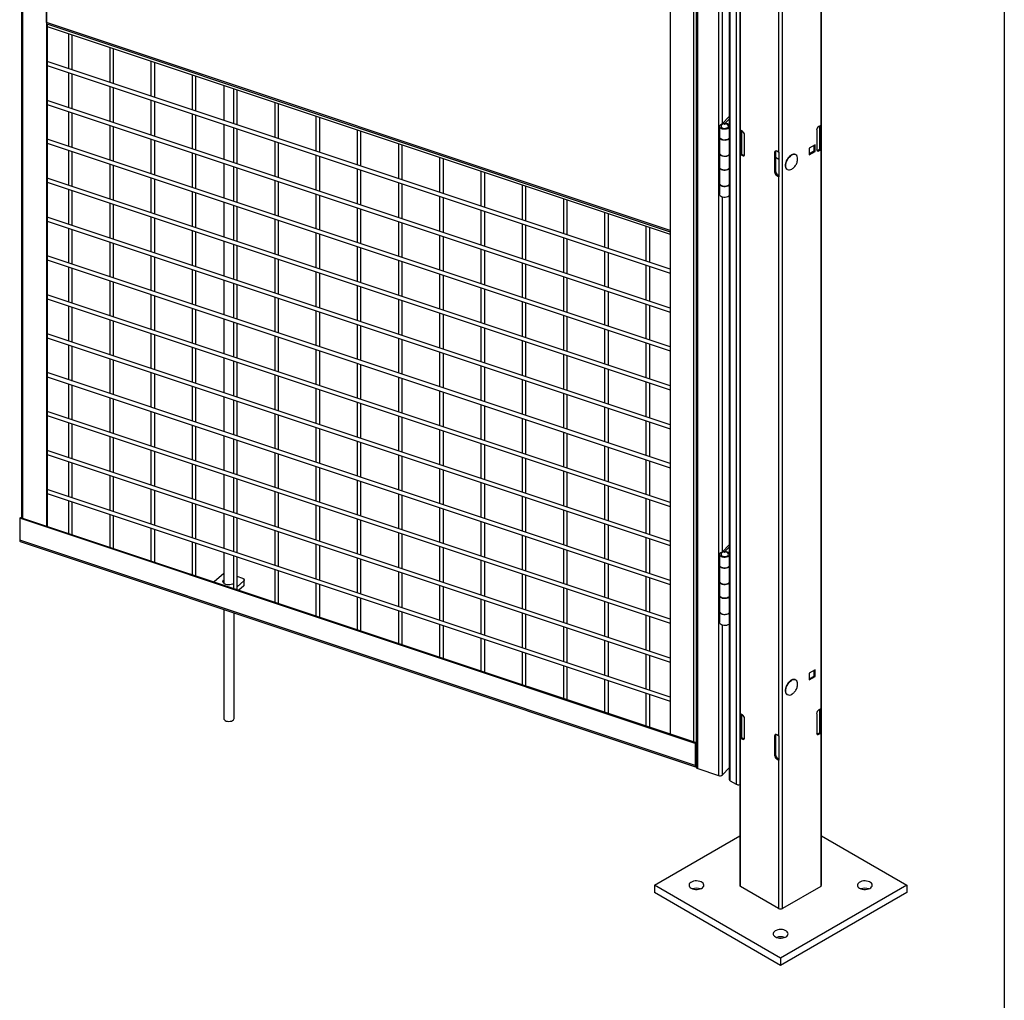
# Model space of a CAD drawing. Header units: inches. Extents: x 0.2 to 10.8, y 0.2 to 8.2.
# Tile 23 of 27: x 9 to 10.8, y 4.1 to 5.8. Entities that reach past the tile are written whole.
import ezdxf

# ---------------------------------------------------------------- set-up
doc = ezdxf.new("R2010")
doc.units = ezdxf.units.IN
doc.header["$MEASUREMENT"] = 0
doc.layers.add('TEXT', color=140, linetype='Continuous', lineweight=25)

msp = doc.modelspace()

# ---------------------------------------------------------------- linework, layer by layer
for p, q in [((10.21098, 6.73775), (10.21098, 4.49227)), ((10.21353, 4.48971), (10.21353, 6.7352)), ((10.2498, 6.72312), (10.2498, 4.47763)), ((10.16551, 6.70933), (10.16551, 4.55025)), ((10.26886, 6.71617), (10.26886, 4.47068)), ((10.27048, 4.46843), (10.27048, 6.71391)), ((10.28109, 6.70779), (10.28109, 4.4623)), ((10.28706, 6.70554), (10.28706, 4.28568)), ((10.43023, 4.28568), (10.43023, 6.70554)), ((10.20645, 6.69568), (10.20645, 4.5366)), ((10.36218, 4.2452), (10.36218, 6.66506)), ((10.28853, 5.60627), (10.28853, 6.58442)), ((10.42877, 6.59292), (10.42877, 5.61477)), ((10.35511, 6.54598), (10.35511, 5.56783)), ((10.25677, 5.61804), (10.25677, 6.37396)), ((9.0306, 5.94748), (9.0306, 4.92851)), ((9.033, 4.92771), (9.033, 5.94677)), ((9.07395, 5.94828), (9.07395, 4.91406)), ((9.07395, 5.79465), (9.07395, 5.94828)), ((10.16551, 5.83009), (10.16551, 5.43084)), ((10.16551, 5.43084), (9.07395, 5.79465)), ((9.07497, 5.79217), (10.16551, 5.4287)), ((9.07545, 5.79201), (9.07545, 4.91356)), ((9.07545, 5.78763), (10.16551, 5.42432)), ((9.11257, 5.77526), (9.11257, 5.71424)), ((9.11924, 5.71202), (9.11924, 5.77303)), ((9.18474, 5.7512), (9.18474, 5.69018)), ((9.19141, 5.68796), (9.19141, 5.74898)), ((10.16551, 5.3633), (9.07545, 5.72661)), ((9.07545, 5.71958), (10.16551, 5.35627)), ((9.25691, 5.72715), (9.25691, 5.66613)), ((9.26358, 5.66391), (9.26358, 5.72493)), ((9.11257, 5.70721), (9.11257, 5.64619)), ((9.11924, 5.64397), (9.11924, 5.70499)), ((9.32908, 5.7031), (9.32908, 5.64208)), ((9.33575, 5.63986), (9.33575, 5.70087)), ((9.18474, 5.68316), (9.18474, 5.62214)), ((9.19141, 5.61992), (9.19141, 5.68094)), ((9.38427, 5.6847), (9.38427, 5.62368)), ((9.40125, 5.67904), (9.40125, 5.61802)), ((9.40791, 5.6158), (9.40791, 5.67682)), ((10.16551, 5.29525), (9.07545, 5.65856)), ((9.07545, 5.65154), (10.16551, 5.28823)), ((9.25691, 5.6591), (9.25691, 5.59809)), ((9.26358, 5.59586), (9.26358, 5.65688)), ((9.47342, 5.65499), (9.47342, 5.59397)), ((9.48008, 5.59175), (9.48008, 5.65277)), ((9.11257, 5.63917), (9.11257, 5.57815)), ((9.11924, 5.57593), (9.11924, 5.63694)), ((9.32908, 5.63505), (9.32908, 5.57403)), ((9.33575, 5.57181), (9.33575, 5.63283)), ((9.38427, 5.61666), (9.38427, 5.55564)), ((9.54559, 5.63093), (9.54559, 5.56992)), ((9.55225, 5.56769), (9.55225, 5.62871)), ((10.26886, 5.63013), (10.25669, 5.61795)), ((10.26886, 5.62573), (10.26125, 5.61812)), ((9.18474, 5.61511), (9.18474, 5.55409)), ((9.19141, 5.55187), (9.19141, 5.61289)), ((9.40125, 5.611), (9.40125, 5.54998)), ((9.40791, 5.54776), (9.40791, 5.60877)), ((9.61775, 5.60688), (9.61775, 5.54586)), ((9.62442, 5.54364), (9.62442, 5.60466)), ((10.25186, 5.61306), (10.25186, 5.59435)), ((10.28799, 5.56411), (10.28799, 5.60664)), ((10.29177, 5.6044), (10.28853, 5.60627)), ((10.28974, 5.56512), (10.28974, 5.60557)), ((10.29024, 5.60528), (10.29024, 5.56473)), ((10.4217, 5.60627), (10.4217, 5.57259)), ((10.42877, 5.61477), (10.42553, 5.6129)), ((10.42706, 5.57323), (10.42706, 5.61379)), ((10.42755, 5.61407), (10.42755, 5.57363)), ((10.42931, 5.61514), (10.42931, 5.57262)), ((10.16551, 5.22721), (9.07545, 5.59052)), ((9.07545, 5.58349), (10.16551, 5.22018)), ((9.25691, 5.59106), (9.25691, 5.53004)), ((9.26358, 5.52782), (9.26358, 5.58884)), ((9.47342, 5.58694), (9.47342, 5.52592)), ((9.48008, 5.5237), (9.48008, 5.58472)), ((9.68992, 5.58283), (9.68992, 5.52181)), ((10.25186, 5.59435), (10.25186, 5.56628)), ((10.2956, 5.56408), (10.2956, 5.59776)), ((9.11257, 5.57112), (9.11257, 5.5101)), ((9.11924, 5.50788), (9.11924, 5.5689)), ((9.32908, 5.567), (9.32908, 5.50599)), ((9.33575, 5.50377), (9.33575, 5.56478)), ((9.69659, 5.51959), (9.69659, 5.5806)), ((10.25186, 5.56543), (10.25186, 5.54162)), ((10.28799, 5.56411), (10.28974, 5.56512)), ((10.29024, 5.56473), (10.29348, 5.56286)), ((10.34975, 5.56848), (10.34804, 5.56749)), ((10.34804, 5.56749), (10.34804, 5.53381)), ((10.34975, 5.56848), (10.34975, 5.53479)), ((10.35511, 5.56783), (10.35187, 5.5697)), ((10.35575, 5.56752), (10.35575, 5.52499)), ((10.41895, 5.58093), (10.40883, 5.57509)), ((10.40883, 5.57509), (10.40883, 5.56339)), ((10.40883, 5.56536), (10.41725, 5.57023)), ((10.40883, 5.56339), (10.41895, 5.56924)), ((10.41725, 5.57023), (10.41725, 5.57995)), ((10.41895, 5.56924), (10.41725, 5.57023)), ((10.41895, 5.56924), (10.41895, 5.58093)), ((10.42382, 5.57136), (10.42706, 5.57323)), ((10.42382, 5.57136), (10.42553, 5.57038)), ((10.42553, 5.57038), (10.42877, 5.57225)), ((10.42931, 5.57262), (10.42755, 5.57363)), ((10.42877, 5.57225), (10.42877, 4.5941)), ((9.38427, 5.54861), (9.38427, 5.48759)), ((9.54559, 5.56289), (9.54559, 5.50187)), ((9.55225, 5.49965), (9.55225, 5.56067)), ((9.76209, 5.55877), (9.76209, 5.49776)), ((9.76876, 5.49553), (9.76876, 5.55655)), ((10.28853, 4.58559), (10.28853, 5.56374)), ((10.28853, 5.56374), (10.29177, 5.56187)), ((10.29177, 5.56187), (10.29348, 5.56286)), ((10.34975, 5.55903), (10.35575, 5.55556)), ((9.18474, 5.54707), (9.18474, 5.48605)), ((9.19141, 5.48383), (9.19141, 5.54485)), ((9.40125, 5.54295), (9.40125, 5.48193)), ((9.40791, 5.47971), (9.40791, 5.54073)), ((9.61775, 5.53884), (9.61775, 5.47782)), ((9.62442, 5.4756), (9.62442, 5.53661)), ((9.83426, 5.53472), (9.83426, 5.4737)), ((9.84093, 5.47148), (9.84093, 5.5325)), ((10.25186, 5.54162), (10.25186, 5.51355)), ((10.34804, 5.53381), (10.34975, 5.53479)), ((10.16551, 5.15916), (9.07545, 5.52247)), ((9.07545, 5.51545), (10.16551, 5.15214)), ((9.25691, 5.52301), (9.25691, 5.462)), ((9.26358, 5.45977), (9.26358, 5.52079)), ((9.47342, 5.5189), (9.47342, 5.45788)), ((9.48008, 5.45566), (9.48008, 5.51668)), ((9.68992, 5.51478), (9.68992, 5.45376)), ((10.25186, 5.5127), (10.25186, 5.49398)), ((10.35358, 5.52816), (10.35187, 5.52717)), ((10.35187, 5.52717), (10.35511, 5.5253)), ((10.35358, 5.52816), (10.35575, 5.52691)), ((10.35511, 5.5253), (10.35511, 4.54715)), ((9.11257, 5.50308), (9.11257, 5.44206)), ((9.11924, 5.43984), (9.11924, 5.50085)), ((9.32908, 5.49896), (9.32908, 5.43794)), ((9.33575, 5.43572), (9.33575, 5.49674)), ((9.69659, 5.45154), (9.69659, 5.51256)), ((9.90643, 5.51067), (9.90643, 5.44965)), ((9.9131, 5.44743), (9.9131, 5.50844)), ((9.18474, 5.47902), (9.18474, 5.418)), ((9.38427, 5.48057), (9.38427, 5.41955)), ((9.54559, 5.49484), (9.54559, 5.43383)), ((9.55225, 5.4316), (9.55225, 5.49262)), ((9.76209, 5.49073), (9.76209, 5.42971)), ((9.76876, 5.42749), (9.76876, 5.48851)), ((9.9786, 5.48661), (9.9786, 5.42559)), ((9.98527, 5.42337), (9.98527, 5.48439)), ((10.25677, 4.86911), (10.25677, 5.48937)), ((9.19141, 5.41578), (9.19141, 5.4768)), ((9.40125, 5.47491), (9.40125, 5.41389)), ((9.40791, 5.41167), (9.40791, 5.47268)), ((9.61775, 5.47079), (9.61775, 5.40977)), ((9.62442, 5.40755), (9.62442, 5.46857)), ((9.83426, 5.46667), (9.83426, 5.40566)), ((9.84093, 5.40343), (9.84093, 5.46445)), ((10.05077, 5.46256), (10.05077, 5.40154)), ((10.16551, 5.09112), (9.07545, 5.45443)), ((9.07545, 5.4474), (10.16551, 5.08409)), ((9.25691, 5.45497), (9.25691, 5.39395)), ((9.26358, 5.39173), (9.26358, 5.45275)), ((9.47342, 5.45085), (9.47342, 5.38983)), ((9.48008, 5.38761), (9.48008, 5.44863)), ((9.68992, 5.44674), (9.68992, 5.38572)), ((9.69659, 5.3835), (9.69659, 5.44451)), ((10.05743, 5.39932), (10.05743, 5.46034)), ((9.11257, 5.43503), (9.11257, 5.37401)), ((9.11924, 5.37179), (9.11924, 5.43281)), ((9.32908, 5.43091), (9.32908, 5.3699)), ((9.33575, 5.36767), (9.33575, 5.42869)), ((9.54559, 5.4268), (9.54559, 5.36578)), ((9.90643, 5.44262), (9.90643, 5.3816)), ((9.9131, 5.37938), (9.9131, 5.4404)), ((10.12294, 5.4385), (10.12294, 5.37749)), ((10.1296, 5.37526), (10.1296, 5.43628)), ((9.18474, 5.41098), (9.18474, 5.34996)), ((9.38427, 5.41252), (9.38427, 5.3515)), ((9.55225, 5.36356), (9.55225, 5.42458)), ((9.76209, 5.42268), (9.76209, 5.36167)), ((9.76876, 5.35944), (9.76876, 5.42046)), ((9.9786, 5.41857), (9.9786, 5.35755)), ((9.98527, 5.35533), (9.98527, 5.41635)), ((9.19141, 5.34774), (9.19141, 5.40876)), ((9.40125, 5.40686), (9.40125, 5.34584)), ((9.40791, 5.34362), (9.40791, 5.40464)), ((9.61775, 5.40275), (9.61775, 5.34173)), ((9.62442, 5.33951), (9.62442, 5.40052)), ((9.83426, 5.39863), (9.83426, 5.33761)), ((9.84093, 5.33539), (9.84093, 5.39641)), ((10.05077, 5.39451), (10.05077, 5.3335)), ((10.05743, 5.33127), (10.05743, 5.39229)), ((10.16551, 5.02307), (9.07545, 5.38638)), ((9.07545, 5.37936), (10.16551, 5.01605)), ((9.25691, 5.38692), (9.25691, 5.32591)), ((9.26358, 5.32368), (9.26358, 5.3847)), ((9.47342, 5.38281), (9.47342, 5.32179)), ((9.48008, 5.31957), (9.48008, 5.38059)), ((9.68992, 5.37869), (9.68992, 5.31767)), ((9.69659, 5.31545), (9.69659, 5.37647)), ((9.11257, 5.36699), (9.11257, 5.30597)), ((9.11924, 5.30375), (9.11924, 5.36476)), ((9.32908, 5.36287), (9.32908, 5.30185)), ((9.33575, 5.29963), (9.33575, 5.36065)), ((9.54559, 5.35875), (9.54559, 5.29774)), ((9.90643, 5.37458), (9.90643, 5.31356)), ((9.9131, 5.31134), (9.9131, 5.37235)), ((10.12294, 5.37046), (10.12294, 5.30944)), ((10.1296, 5.30722), (10.1296, 5.36824)), ((9.18474, 5.34293), (9.18474, 5.28191)), ((9.19141, 5.27969), (9.19141, 5.34071)), ((9.38427, 5.34448), (9.38427, 5.28346)), ((9.55225, 5.29551), (9.55225, 5.35653)), ((9.76209, 5.35464), (9.76209, 5.29362)), ((9.76876, 5.2914), (9.76876, 5.35242)), ((9.9786, 5.35052), (9.9786, 5.2895)), ((9.98527, 5.28728), (9.98527, 5.3483)), ((9.40125, 5.33882), (9.40125, 5.2778)), ((9.40791, 5.27558), (9.40791, 5.33659)), ((9.61775, 5.3347), (9.61775, 5.27368)), ((9.62442, 5.27146), (9.62442, 5.33248)), ((9.83426, 5.33058), (9.83426, 5.26957)), ((9.84093, 5.26734), (9.84093, 5.32836)), ((10.05077, 5.32647), (10.05077, 5.26545)), ((10.05743, 5.26323), (10.05743, 5.32425)), ((10.16551, 4.95503), (9.07545, 5.31834)), ((9.07545, 5.31131), (10.16551, 4.948)), ((9.25691, 5.31888), (9.25691, 5.25786)), ((9.26358, 5.25564), (9.26358, 5.31666)), ((9.47342, 5.31476), (9.47342, 5.25374)), ((9.48008, 5.25152), (9.48008, 5.31254)), ((9.68992, 5.31065), (9.68992, 5.24963)), ((9.69659, 5.24741), (9.69659, 5.30842)), ((9.90643, 5.30653), (9.90643, 5.24551)), ((9.11257, 5.29894), (9.11257, 5.23792)), ((9.11924, 5.2357), (9.11924, 5.29672)), ((9.32908, 5.29482), (9.32908, 5.23381)), ((9.33575, 5.23158), (9.33575, 5.2926)), ((9.54559, 5.29071), (9.54559, 5.22969)), ((9.9131, 5.24329), (9.9131, 5.30431)), ((10.12294, 5.30241), (10.12294, 5.2414)), ((10.1296, 5.23917), (10.1296, 5.30019)), ((9.18474, 5.27489), (9.18474, 5.21387)), ((9.19141, 5.21165), (9.19141, 5.27266)), ((9.38427, 5.27643), (9.38427, 5.21541)), ((9.55225, 5.22747), (9.55225, 5.28849)), ((9.76209, 5.28659), (9.76209, 5.22557)), ((9.76876, 5.22335), (9.76876, 5.28437)), ((9.9786, 5.28248), (9.9786, 5.22146)), ((9.98527, 5.21924), (9.98527, 5.28025)), ((9.40125, 5.27077), (9.40125, 5.20975)), ((9.40791, 5.20753), (9.40791, 5.26855)), ((9.61775, 5.26666), (9.61775, 5.20564)), ((9.62442, 5.20342), (9.62442, 5.26443)), ((9.83426, 5.26254), (9.83426, 5.20152)), ((9.84093, 5.1993), (9.84093, 5.26032)), ((10.05077, 5.25842), (10.05077, 5.19741)), ((10.05743, 5.19518), (10.05743, 5.2562)), ((10.16551, 4.88698), (9.07545, 5.25029)), ((9.07545, 5.24327), (10.16551, 4.87996)), ((9.25691, 5.25083), (9.25691, 5.18982)), ((9.26358, 5.18759), (9.26358, 5.24861)), ((9.47342, 5.24672), (9.47342, 5.1857)), ((9.48008, 5.18348), (9.48008, 5.2445)), ((9.68992, 5.2426), (9.68992, 5.18158)), ((9.69659, 5.17936), (9.69659, 5.24038)), ((9.90643, 5.23849), (9.90643, 5.17747)), ((9.11257, 5.2309), (9.11257, 5.16988)), ((9.11924, 5.16766), (9.11924, 5.22867)), ((9.32908, 5.22678), (9.32908, 5.16576)), ((9.33575, 5.16354), (9.33575, 5.22456)), ((9.54559, 5.22266), (9.54559, 5.16165)), ((9.55225, 5.15942), (9.55225, 5.22044)), ((9.9131, 5.17525), (9.9131, 5.23626)), ((10.12294, 5.23437), (10.12294, 5.17335)), ((10.1296, 5.17113), (10.1296, 5.23215)), ((9.18474, 5.20684), (9.18474, 5.14582)), ((9.19141, 5.1436), (9.19141, 5.20462)), ((9.38427, 5.20838), (9.38427, 5.14737)), ((9.40125, 5.20273), (9.40125, 5.14171)), ((9.76209, 5.21855), (9.76209, 5.15753)), ((9.76876, 5.15531), (9.76876, 5.21633)), ((9.9786, 5.21443), (9.9786, 5.15341)), ((9.98527, 5.15119), (9.98527, 5.21221)), ((9.40791, 5.13949), (9.40791, 5.2005)), ((9.61775, 5.19861), (9.61775, 5.13759)), ((9.62442, 5.13537), (9.62442, 5.19639)), ((9.83426, 5.19449), (9.83426, 5.13348)), ((9.84093, 5.13125), (9.84093, 5.19227)), ((10.05077, 5.19038), (10.05077, 5.12936)), ((10.05743, 5.12714), (10.05743, 5.18816)), ((10.16551, 4.81894), (9.07545, 5.18225)), ((9.07545, 5.17522), (10.16551, 4.81191)), ((9.25691, 5.18279), (9.25691, 5.12177)), ((9.26358, 5.11955), (9.26358, 5.18057)), ((9.47342, 5.17867), (9.47342, 5.11765)), ((9.48008, 5.11543), (9.48008, 5.17645)), ((9.68992, 5.17456), (9.68992, 5.11354)), ((9.69659, 5.11132), (9.69659, 5.17233)), ((9.90643, 5.17044), (9.90643, 5.10942)), ((9.9131, 5.1072), (9.9131, 5.16822)), ((9.11257, 5.16285), (9.11257, 5.10183)), ((9.11924, 5.09961), (9.11924, 5.16063)), ((9.32908, 5.15873), (9.32908, 5.09772)), ((9.33575, 5.09549), (9.33575, 5.15651)), ((9.54559, 5.15462), (9.54559, 5.0936)), ((9.55225, 5.09138), (9.55225, 5.1524)), ((10.12294, 5.16632), (10.12294, 5.10531)), ((10.1296, 5.10308), (10.1296, 5.1641)), ((9.18474, 5.1388), (9.18474, 5.07778)), ((9.19141, 5.07556), (9.19141, 5.13657)), ((9.38427, 5.14034), (9.38427, 5.07932)), ((9.40125, 5.13468), (9.40125, 5.07366)), ((9.76209, 5.1505), (9.76209, 5.08948)), ((9.76876, 5.08726), (9.76876, 5.14828)), ((9.9786, 5.14639), (9.9786, 5.08537)), ((9.98527, 5.08315), (9.98527, 5.14416)), ((9.40791, 5.07144), (9.40791, 5.13246)), ((9.61775, 5.13056), (9.61775, 5.06955)), ((9.62442, 5.06733), (9.62442, 5.12834)), ((9.83426, 5.12645), (9.83426, 5.06543)), ((9.84093, 5.06321), (9.84093, 5.12423)), ((10.05077, 5.12233), (10.05077, 5.06132)), ((10.05743, 5.05909), (10.05743, 5.12011)), ((10.16551, 4.75089), (9.07545, 5.1142)), ((9.07545, 5.10718), (10.16551, 4.74387)), ((9.25691, 5.11474), (9.25691, 5.05373)), ((9.26358, 5.0515), (9.26358, 5.11252)), ((9.47342, 5.11063), (9.47342, 5.04961)), ((9.48008, 5.04739), (9.48008, 5.10841)), ((9.68992, 5.10651), (9.68992, 5.04549)), ((9.69659, 5.04327), (9.69659, 5.10429)), ((9.90643, 5.1024), (9.90643, 5.04138)), ((9.9131, 5.03916), (9.9131, 5.10017)), ((9.11257, 5.09481), (9.11257, 5.03379)), ((9.11924, 5.03157), (9.11924, 5.09258)), ((9.32908, 5.09069), (9.32908, 5.02967)), ((9.33575, 5.02745), (9.33575, 5.08847)), ((9.54559, 5.08657), (9.54559, 5.02556)), ((9.55225, 5.02333), (9.55225, 5.08435)), ((9.76209, 5.08246), (9.76209, 5.02144)), ((10.12294, 5.09828), (10.12294, 5.03726)), ((10.1296, 5.03504), (10.1296, 5.09606)), ((9.18474, 5.07075), (9.18474, 5.00973)), ((9.19141, 5.00751), (9.19141, 5.06853)), ((9.38427, 5.07229), (9.38427, 5.01128)), ((9.40125, 5.06664), (9.40125, 5.00562)), ((9.76876, 5.01922), (9.76876, 5.08024)), ((9.9786, 5.07834), (9.9786, 5.01732)), ((9.98527, 5.0151), (9.98527, 5.07612)), ((9.40791, 5.0034), (9.40791, 5.06441)), ((9.61775, 5.06252), (9.61775, 5.0015)), ((9.62442, 4.99928), (9.62442, 5.0603)), ((9.83426, 5.0584), (9.83426, 4.99739)), ((9.84093, 4.99516), (9.84093, 5.05618)), ((10.05077, 5.05429), (10.05077, 4.99327)), ((10.05743, 4.99105), (10.05743, 5.05207)), ((10.16551, 4.68285), (9.07545, 5.04616)), ((9.07545, 5.03913), (10.16551, 4.67582)), ((9.25691, 5.0467), (9.25691, 4.98568)), ((9.26358, 4.98346), (9.26358, 5.04448)), ((9.47342, 5.04258), (9.47342, 4.98156)), ((9.48008, 4.97934), (9.48008, 5.04036)), ((9.68992, 5.03847), (9.68992, 4.97745)), ((9.69659, 4.97523), (9.69659, 5.03624)), ((9.90643, 5.03435), (9.90643, 4.97333)), ((9.9131, 4.97111), (9.9131, 5.03213)), ((9.11257, 5.02676), (9.11257, 4.96574)), ((9.11924, 4.96352), (9.11924, 5.02454)), ((9.32908, 5.02264), (9.32908, 4.96163)), ((9.33575, 4.9594), (9.33575, 5.02042)), ((9.54559, 5.01853), (9.54559, 4.95751)), ((9.55225, 4.95529), (9.55225, 5.01631)), ((9.76209, 5.01441), (9.76209, 4.95339)), ((10.12294, 5.03023), (10.12294, 4.96922)), ((10.1296, 4.96699), (10.1296, 5.02801)), ((9.18474, 5.00271), (9.18474, 4.94169)), ((9.19141, 4.93947), (9.19141, 5.00048)), ((9.38427, 5.00425), (9.38427, 4.94323)), ((9.40125, 4.99859), (9.40125, 4.93757)), ((9.40791, 4.93535), (9.40791, 4.99637)), ((9.76876, 4.95117), (9.76876, 5.01219)), ((9.9786, 5.0103), (9.9786, 4.94928)), ((9.98527, 4.94706), (9.98527, 5.00807)), ((9.25691, 4.97865), (9.25691, 4.91764)), ((9.61775, 4.99447), (9.61775, 4.93346)), ((9.62442, 4.93123), (9.62442, 4.99225)), ((9.83426, 4.99036), (9.83426, 4.92934)), ((9.84093, 4.92712), (9.84093, 4.98814)), ((10.05077, 4.98624), (10.05077, 4.92523)), ((10.05743, 4.923), (10.05743, 4.98402)), ((10.16551, 4.6148), (9.07545, 4.97811)), ((9.07545, 4.97109), (10.16551, 4.60778)), ((9.26358, 4.91541), (9.26358, 4.97643)), ((9.47342, 4.97454), (9.47342, 4.91352)), ((9.48008, 4.9113), (9.48008, 4.97232)), ((9.68992, 4.97042), (9.68992, 4.9094)), ((9.69659, 4.90718), (9.69659, 4.9682)), ((9.90643, 4.96631), (9.90643, 4.90529)), ((9.9131, 4.90307), (9.9131, 4.96408)), ((10.12294, 4.96219), (10.12294, 4.90117)), ((9.11257, 4.95872), (9.11257, 4.90119)), ((9.11924, 4.89897), (9.11924, 4.95649)), ((9.32908, 4.9546), (9.32908, 4.89358)), ((9.33575, 4.89136), (9.33575, 4.95238)), ((9.54559, 4.95048), (9.54559, 4.88947)), ((9.55225, 4.88724), (9.55225, 4.94826)), ((9.76209, 4.94637), (9.76209, 4.88535)), ((10.1296, 4.89895), (10.1296, 4.95997)), ((9.02885, 4.92909), (9.02735, 4.92759)), ((9.02735, 4.92759), (9.02735, 4.88899)), ((10.20911, 4.53372), (9.02735, 4.92759)), ((9.02885, 4.92909), (10.21061, 4.53522)), ((9.18474, 4.93466), (9.18474, 4.87714)), ((9.19141, 4.87491), (9.19141, 4.93244)), ((9.38427, 4.9362), (9.38427, 4.87519)), ((9.40125, 4.93055), (9.40125, 4.86953)), ((9.40791, 4.86731), (9.40791, 4.92832)), ((9.76876, 4.88313), (9.76876, 4.94415)), ((9.9786, 4.94225), (9.9786, 4.88123)), ((9.98527, 4.87901), (9.98527, 4.94003)), ((9.25691, 4.91061), (9.25691, 4.85308)), ((9.61775, 4.92643), (9.61775, 4.86541)), ((9.62442, 4.86319), (9.62442, 4.92421)), ((9.83426, 4.92231), (9.83426, 4.8613)), ((9.84093, 4.85907), (9.84093, 4.92009)), ((10.05077, 4.9182), (10.05077, 4.85718)), ((10.05743, 4.85496), (10.05743, 4.91598)), ((9.26358, 4.85086), (9.26358, 4.90839)), ((9.47342, 4.90649), (9.47342, 4.84547)), ((9.48008, 4.84325), (9.48008, 4.90427)), ((9.68992, 4.90238), (9.68992, 4.84136)), ((9.69659, 4.83914), (9.69659, 4.90015)), ((9.90643, 4.89826), (9.90643, 4.83724)), ((9.9131, 4.83502), (9.9131, 4.89604)), ((10.12294, 4.89414), (10.12294, 4.83313)), ((10.20911, 4.49511), (9.02735, 4.88899)), ((9.02823, 4.88683), (10.20999, 4.49295)), ((9.32908, 4.88655), (9.32908, 4.82903)), ((9.33575, 4.82681), (9.33575, 4.88433)), ((9.54559, 4.88244), (9.54559, 4.82142)), ((9.55225, 4.8192), (9.55225, 4.88022)), ((9.76209, 4.87832), (9.76209, 4.8173)), ((9.76876, 4.81508), (9.76876, 4.8761)), ((10.1296, 4.8309), (10.1296, 4.89192)), ((10.26886, 4.8812), (10.25669, 4.86903)), ((10.26886, 4.8768), (10.26125, 4.86919)), ((9.38427, 4.86816), (9.38427, 4.81411)), ((9.40125, 4.8625), (9.40125, 4.80497)), ((9.40791, 4.80275), (9.40791, 4.86028)), ((9.61775, 4.85838), (9.61775, 4.79737)), ((9.9786, 4.87421), (9.9786, 4.81319)), ((9.98527, 4.81097), (9.98527, 4.87198)), ((10.25186, 4.86414), (10.25186, 4.84543)), ((9.62442, 4.79514), (9.62442, 4.85616)), ((9.83426, 4.85427), (9.83426, 4.79325)), ((9.84093, 4.79103), (9.84093, 4.85205)), ((10.05077, 4.85015), (10.05077, 4.78914)), ((10.05743, 4.78691), (10.05743, 4.84793)), ((10.25186, 4.84543), (10.25186, 4.81736)), ((9.38425, 4.8311), (9.36769, 4.81616)), ((9.41777, 4.8223), (9.40791, 4.82594)), ((9.47342, 4.83845), (9.47342, 4.78092)), ((9.48008, 4.7787), (9.48008, 4.83622)), ((9.68992, 4.83433), (9.68992, 4.77331)), ((9.69659, 4.77109), (9.69659, 4.83211)), ((9.90643, 4.83022), (9.90643, 4.7692)), ((9.9131, 4.76698), (9.9131, 4.82799)), ((10.12294, 4.8261), (10.12294, 4.76508)), ((10.1296, 4.76286), (10.1296, 4.82388)), ((9.40791, 4.80782), (9.41935, 4.81814)), ((9.41935, 4.80964), (9.4107, 4.80183)), ((9.41935, 4.81814), (9.41935, 4.80964)), ((9.42017, 4.81126), (9.42017, 4.81976)), ((9.54559, 4.81439), (9.54559, 4.75687)), ((9.55225, 4.75465), (9.55225, 4.81217)), ((9.76209, 4.81028), (9.76209, 4.74926)), ((9.76876, 4.74704), (9.76876, 4.80806)), ((10.25186, 4.81651), (10.25186, 4.79269)), ((9.61775, 4.79034), (9.61775, 4.73281)), ((9.9786, 4.80616), (9.9786, 4.74514)), ((9.98527, 4.74292), (9.98527, 4.80394)), ((10.25186, 4.79269), (10.25186, 4.76462)), ((9.62442, 4.73059), (9.62442, 4.78812)), ((9.83426, 4.78622), (9.83426, 4.72521)), ((9.84093, 4.72298), (9.84093, 4.784)), ((10.05077, 4.78211), (10.05077, 4.72109)), ((10.05743, 4.71887), (10.05743, 4.77989)), ((9.38427, 4.76817), (9.38427, 4.57748)), ((9.4025, 4.57748), (9.4025, 4.76209)), ((9.68992, 4.76629), (9.68992, 4.70876)), ((9.69659, 4.70654), (9.69659, 4.76406)), ((9.90643, 4.76217), (9.90643, 4.70115)), ((9.9131, 4.69893), (9.9131, 4.75995)), ((10.12294, 4.75805), (10.12294, 4.69704)), ((10.1296, 4.69481), (10.1296, 4.75583)), ((10.25186, 4.76377), (10.25186, 4.74506)), ((9.76209, 4.74223), (9.76209, 4.68471)), ((9.76876, 4.68248), (9.76876, 4.74001)), ((9.9786, 4.73812), (9.9786, 4.6771)), ((10.25677, 4.47871), (10.25677, 4.74045)), ((9.98527, 4.67488), (9.98527, 4.73589)), ((9.83426, 4.71818), (9.83426, 4.66065)), ((9.84093, 4.65843), (9.84093, 4.71596)), ((10.05077, 4.71406), (10.05077, 4.65304)), ((10.05743, 4.65082), (10.05743, 4.71184)), ((9.90643, 4.69412), (9.90643, 4.6366)), ((9.9131, 4.63438), (9.9131, 4.6919)), ((10.12294, 4.69001), (10.12294, 4.62899)), ((10.1296, 4.62677), (10.1296, 4.68779)), ((9.9786, 4.67007), (9.9786, 4.61255)), ((9.98527, 4.61032), (9.98527, 4.66785)), ((10.41895, 4.66233), (10.40883, 4.65648)), ((10.40883, 4.65648), (10.40883, 4.64478)), ((10.40883, 4.64676), (10.41725, 4.65162)), ((10.41725, 4.65162), (10.41725, 4.66134)), ((10.41895, 4.65063), (10.41725, 4.65162)), ((10.41895, 4.65063), (10.41895, 4.66233)), ((10.05077, 4.64602), (10.05077, 4.58849)), ((10.05743, 4.58627), (10.05743, 4.6438)), ((10.40883, 4.64478), (10.41895, 4.65063)), ((10.12294, 4.62196), (10.12294, 4.56444)), ((10.1296, 4.56222), (10.1296, 4.61974)), ((10.28799, 4.54343), (10.28799, 4.58596)), ((10.29177, 4.58372), (10.28853, 4.58559)), ((10.28974, 4.54445), (10.28974, 4.58489)), ((10.29024, 4.58461), (10.29024, 4.54405)), ((10.4217, 4.58559), (10.4217, 4.55191)), ((10.42877, 4.5941), (10.42553, 4.59223)), ((10.42706, 4.55256), (10.42706, 4.59311)), ((10.42755, 4.5934), (10.42755, 4.55295)), ((10.42931, 4.59447), (10.42931, 4.55194)), ((10.2956, 4.54341), (10.2956, 4.57709)), ((10.35511, 4.54715), (10.35187, 4.54902)), ((10.42382, 4.55069), (10.42706, 4.55256)), ((10.42553, 4.5497), (10.42382, 4.55069)), ((10.42553, 4.5497), (10.42877, 4.55157)), ((10.42931, 4.55194), (10.42755, 4.55295)), ((10.42877, 4.55157), (10.42877, 4.28364)), ((10.21061, 4.53522), (10.20911, 4.53372)), ((10.20911, 4.53372), (10.20911, 4.49511)), ((10.21061, 4.49661), (10.21061, 4.53522)), ((10.28799, 4.54343), (10.28974, 4.54445)), ((10.28853, 4.28364), (10.28853, 4.54306)), ((10.28853, 4.54306), (10.29177, 4.54119)), ((10.29024, 4.54405), (10.29348, 4.54218)), ((10.29177, 4.54119), (10.29348, 4.54218)), ((10.34975, 4.5478), (10.34804, 4.54681)), ((10.34804, 4.54681), (10.34804, 4.51313)), ((10.34975, 4.5478), (10.34975, 4.51412)), ((10.35575, 4.54684), (10.35575, 4.50431)), ((10.34804, 4.51313), (10.34975, 4.51412)), ((10.21098, 4.49621), (10.21063, 4.49633)), ((10.35358, 4.50748), (10.35187, 4.5065)), ((10.35187, 4.5065), (10.35511, 4.50463)), ((10.35358, 4.50748), (10.35575, 4.50623)), ((10.35511, 4.50463), (10.35511, 4.2452)), ((10.21353, 4.48971), (10.2498, 4.47763)), ((10.25677, 4.47871), (10.26886, 4.4908)), ((10.27048, 4.46843), (10.28109, 4.4623)), ((10.13768, 4.28568), (10.28706, 4.37192)), ((10.43023, 4.37192), (10.57962, 4.28568)), ((10.13768, 4.28568), (10.13768, 4.27293)), ((10.35865, 4.15812), (10.13768, 4.28568)), ((10.35865, 4.14536), (10.13768, 4.27293)), ((10.35511, 4.2452), (10.28853, 4.28364)), ((10.57962, 4.28568), (10.35865, 4.15812)), ((10.57962, 4.27293), (10.35865, 4.14536)), ((10.42877, 4.28364), (10.36218, 4.2452)), ((10.57962, 4.28568), (10.57962, 4.27293)), ((10.35865, 4.15812), (10.35865, 4.14536))]:
    msp.add_line(p, q)
at = {"flags": 128}
for points in [[(10.26886, 5.61079), (10.26782, 5.60984), (10.26612, 5.6089), (10.26406, 5.60824), (10.26178, 5.60792), (10.25943, 5.60795), (10.25718, 5.60834), (10.25518, 5.60905), (10.25356, 5.61003), (10.25244, 5.61122), (10.2519, 5.61254), (10.25198, 5.6139), (10.25266, 5.6152), (10.2539, 5.61635), (10.25562, 5.61727), (10.25562, 5.61727)], [(10.25454, 5.61427), (10.25442, 5.61396), (10.25435, 5.61284), (10.25485, 5.61176), (10.25589, 5.61081), (10.25736, 5.61008), (10.25914, 5.60963), (10.26107, 5.60951), (10.26298, 5.60972), (10.26469, 5.61025), (10.26606, 5.61104), (10.26696, 5.61203), (10.26732, 5.61313), (10.2671, 5.61424), (10.2671, 5.61424)], [(10.25186, 5.59435), (10.2519, 5.59383), (10.25244, 5.59251), (10.25356, 5.59132), (10.25518, 5.59033), (10.25718, 5.58962), (10.25943, 5.58924), (10.26178, 5.58921), (10.26406, 5.58953), (10.26612, 5.59018), (10.26782, 5.59112), (10.26886, 5.59208)], [(10.26886, 5.59208), (10.2681, 5.59134), (10.2665, 5.59035), (10.2645, 5.58964), (10.26225, 5.58925), (10.25991, 5.58921), (10.25762, 5.58952), (10.25555, 5.59016), (10.25385, 5.5911), (10.25263, 5.59226), (10.25196, 5.59356), (10.25186, 5.59435)], [(10.25186, 5.56628), (10.25196, 5.56549), (10.25263, 5.56419), (10.25385, 5.56303), (10.25555, 5.5621), (10.25762, 5.56145), (10.25991, 5.56114), (10.26225, 5.56118), (10.2645, 5.56157), (10.2665, 5.56228), (10.2681, 5.56327), (10.26886, 5.56401)], [(10.26886, 5.56316), (10.26782, 5.5622), (10.26612, 5.56126), (10.26406, 5.56061), (10.26178, 5.56029), (10.25943, 5.56032), (10.25718, 5.5607), (10.25518, 5.56141), (10.25356, 5.5624), (10.25244, 5.56359), (10.2519, 5.56491), (10.25189, 5.56586)], [(10.37039, 5.53771), (10.36969, 5.53825), (10.36858, 5.53967), (10.36784, 5.54154), (10.36752, 5.54376), (10.36763, 5.54626), (10.36816, 5.54893), (10.36909, 5.55165), (10.37038, 5.55433), (10.37199, 5.55684), (10.37383, 5.55909), (10.37585, 5.56098), (10.37795, 5.56244)], [(10.25186, 5.54162), (10.2519, 5.5411), (10.25244, 5.53978), (10.25356, 5.53858), (10.25518, 5.5376), (10.25718, 5.53689), (10.25943, 5.53651), (10.26178, 5.53647), (10.26406, 5.5368), (10.26612, 5.53745), (10.26782, 5.53839), (10.26886, 5.53934)], [(10.26886, 5.53934), (10.2681, 5.53861), (10.2665, 5.53762), (10.2645, 5.5369), (10.26225, 5.53651), (10.25991, 5.53647), (10.25762, 5.53678), (10.25555, 5.53743), (10.25385, 5.53836), (10.25263, 5.53952), (10.25196, 5.54082), (10.25186, 5.54162)], [(10.25186, 5.51355), (10.25196, 5.51275), (10.25263, 5.51145), (10.25385, 5.5103), (10.25555, 5.50936), (10.25762, 5.50872), (10.25991, 5.5084), (10.26225, 5.50844), (10.2645, 5.50883), (10.2665, 5.50955), (10.2681, 5.51054), (10.26886, 5.51127)], [(10.26886, 5.51042), (10.26782, 5.50947), (10.26612, 5.50853), (10.26406, 5.50788), (10.26178, 5.50755), (10.25943, 5.50759), (10.25718, 5.50797), (10.25518, 5.50868), (10.25356, 5.50966), (10.25244, 5.51086), (10.2519, 5.51218), (10.25189, 5.51312)], [(10.26886, 5.49171), (10.26782, 5.49076), (10.26612, 5.48982), (10.26406, 5.48916), (10.26178, 5.48884), (10.25943, 5.48887), (10.25718, 5.48926), (10.25518, 5.48997), (10.25356, 5.49095), (10.25244, 5.49214), (10.2519, 5.49346), (10.25186, 5.49398)], [(10.26886, 4.86187), (10.26782, 4.86091), (10.26612, 4.85997), (10.26406, 4.85932), (10.26178, 4.859), (10.25943, 4.85903), (10.25718, 4.85941), (10.25518, 4.86012), (10.25356, 4.86111), (10.25244, 4.8623), (10.2519, 4.86362), (10.25198, 4.86497), (10.25266, 4.86627), (10.2539, 4.86742), (10.25562, 4.86835), (10.25562, 4.86835)], [(10.25454, 4.86535), (10.25442, 4.86504), (10.25435, 4.86392), (10.25485, 4.86283), (10.25589, 4.86189), (10.25736, 4.86116), (10.25914, 4.86071), (10.26107, 4.86059), (10.26298, 4.8608), (10.26469, 4.86132), (10.26606, 4.86211), (10.26696, 4.86311), (10.26732, 4.86421), (10.2671, 4.86532), (10.2671, 4.86532)], [(10.25186, 4.84543), (10.2519, 4.84491), (10.25244, 4.84359), (10.25356, 4.84239), (10.25518, 4.84141), (10.25718, 4.8407), (10.25943, 4.84032), (10.26178, 4.84028), (10.26406, 4.84061), (10.26612, 4.84126), (10.26782, 4.8422), (10.26886, 4.84315)], [(10.26886, 4.84315), (10.2681, 4.84242), (10.2665, 4.84143), (10.2645, 4.84071), (10.26225, 4.84032), (10.25991, 4.84028), (10.25762, 4.84059), (10.25555, 4.84124), (10.25385, 4.84217), (10.25263, 4.84333), (10.25196, 4.84463), (10.25186, 4.84543)], [(9.40125, 4.81308), (9.3996, 4.8122), (9.39742, 4.81148), (9.395, 4.81109), (9.39249, 4.81103), (9.39003, 4.81133), (9.38777, 4.81196), (9.38583, 4.81288), (9.38434, 4.81405), (9.38336, 4.81538), (9.38297, 4.81681), (9.38319, 4.81826), (9.384, 4.81963), (9.38427, 4.81994)], [(9.41777, 4.8223), (9.41857, 4.82193), (9.41924, 4.82148), (9.41974, 4.82097), (9.42005, 4.82041), (9.42017, 4.81982), (9.42009, 4.81924), (9.41982, 4.81867), (9.41935, 4.81814)], [(10.25186, 4.81736), (10.25196, 4.81656), (10.25263, 4.81526), (10.25385, 4.81411), (10.25555, 4.81317), (10.25762, 4.81253), (10.25991, 4.81221), (10.26225, 4.81225), (10.2645, 4.81264), (10.2665, 4.81336), (10.2681, 4.81435), (10.26886, 4.81508)], [(10.26886, 4.81423), (10.26782, 4.81328), (10.26612, 4.81234), (10.26406, 4.81169), (10.26178, 4.81137), (10.25943, 4.8114), (10.25718, 4.81178), (10.25518, 4.81249), (10.25356, 4.81347), (10.25244, 4.81467), (10.2519, 4.81599), (10.25189, 4.81693)], [(10.25186, 4.79269), (10.2519, 4.79217), (10.25244, 4.79085), (10.25356, 4.78966), (10.25518, 4.78867), (10.25718, 4.78796), (10.25943, 4.78758), (10.26178, 4.78755), (10.26406, 4.78787), (10.26612, 4.78852), (10.26782, 4.78946), (10.26886, 4.79042)], [(10.26886, 4.79042), (10.2681, 4.78968), (10.2665, 4.78869), (10.2645, 4.78798), (10.26225, 4.78759), (10.25991, 4.78755), (10.25762, 4.78786), (10.25555, 4.78851), (10.25385, 4.78944), (10.25263, 4.7906), (10.25196, 4.7919), (10.25186, 4.79269)], [(10.25186, 4.76462), (10.25196, 4.76383), (10.25263, 4.76253), (10.25385, 4.76137), (10.25555, 4.76044), (10.25762, 4.75979), (10.25991, 4.75948), (10.26225, 4.75952), (10.2645, 4.75991), (10.2665, 4.76062), (10.2681, 4.76162), (10.26886, 4.76235)], [(10.26886, 4.7615), (10.26782, 4.76054), (10.26612, 4.7596), (10.26406, 4.75895), (10.26178, 4.75863), (10.25943, 4.75866), (10.25718, 4.75905), (10.25518, 4.75975), (10.25356, 4.76074), (10.25244, 4.76193), (10.2519, 4.76325), (10.25189, 4.7642)], [(10.26886, 4.74279), (10.26782, 4.74183), (10.26612, 4.74089), (10.26406, 4.74024), (10.26178, 4.73992), (10.25943, 4.73995), (10.25718, 4.74033), (10.25518, 4.74104), (10.25356, 4.74203), (10.25244, 4.74322), (10.2519, 4.74454), (10.25186, 4.74506)], [(10.37039, 4.6191), (10.36969, 4.61964), (10.36858, 4.62106), (10.36784, 4.62293), (10.36752, 4.62515), (10.36763, 4.62765), (10.36816, 4.63032), (10.36909, 4.63304), (10.37038, 4.63572), (10.37199, 4.63823), (10.37383, 4.64048), (10.37585, 4.64238), (10.37795, 4.64384)], [(9.38427, 4.57748), (9.38458, 4.57612), (9.38549, 4.57485), (9.38694, 4.57376), (9.38883, 4.57292), (9.39102, 4.5724), (9.39338, 4.57222), (9.39574, 4.5724), (9.39794, 4.57292), (9.39983, 4.57376), (9.40128, 4.57485), (9.40219, 4.57612), (9.4025, 4.57748)], [(10.21063, 4.49635), (10.21098, 4.49644), (10.21098, 4.49644)], [(10.20911, 4.49511), (10.20916, 4.49439), (10.20929, 4.49379), (10.20952, 4.49333), (10.20981, 4.49304), (10.21018, 4.49292), (10.21059, 4.49297), (10.21098, 4.49315)], [(10.20213, 4.28037), (10.20432, 4.27935), (10.20684, 4.27863), (10.20958, 4.27824), (10.21239, 4.27819), (10.21516, 4.2785), (10.21774, 4.27914), (10.22003, 4.28009), (10.22191, 4.2813), (10.22329, 4.28271), (10.22412, 4.28427), (10.22435, 4.28589), (10.22397, 4.2875), (10.223, 4.28902), (10.22148, 4.29039), (10.21949, 4.29154), (10.21712, 4.29242), (10.21448, 4.29298), (10.21169, 4.2932), (10.20888, 4.29307), (10.20619, 4.29259), (10.20374, 4.29179), (10.20164, 4.2907), (10.2, 4.28938), (10.19889, 4.28789), (10.19836, 4.28629), (10.19843, 4.28467), (10.19911, 4.28309), (10.20036, 4.28164), (10.20213, 4.28037)], [(10.49675, 4.28037), (10.49895, 4.27935), (10.50147, 4.27863), (10.5042, 4.27824), (10.50702, 4.27819), (10.50978, 4.2785), (10.51237, 4.27914), (10.51466, 4.28009), (10.51654, 4.2813), (10.51792, 4.28271), (10.51875, 4.28427), (10.51898, 4.28589), (10.5186, 4.2875), (10.51763, 4.28902), (10.51611, 4.29039), (10.51412, 4.29154), (10.51175, 4.29242), (10.5091, 4.29298), (10.50631, 4.2932), (10.50351, 4.29307), (10.50082, 4.29259), (10.49837, 4.29179), (10.49627, 4.2907), (10.49463, 4.28938), (10.49351, 4.28789), (10.49298, 4.28629), (10.49306, 4.28467), (10.49374, 4.28309), (10.49499, 4.28164), (10.49675, 4.28037)], [(10.34944, 4.19533), (10.35163, 4.19431), (10.35416, 4.19359), (10.35689, 4.19319), (10.3597, 4.19315), (10.36247, 4.19346), (10.36506, 4.1941), (10.36734, 4.19505), (10.36922, 4.19626), (10.37061, 4.19767), (10.37144, 4.19923), (10.37166, 4.20085), (10.37128, 4.20246), (10.37031, 4.20398), (10.3688, 4.20535), (10.36681, 4.2065), (10.36443, 4.20738), (10.36179, 4.20794), (10.359, 4.20816), (10.35619, 4.20802), (10.3535, 4.20755), (10.35105, 4.20675), (10.34896, 4.20566), (10.34731, 4.20434), (10.3462, 4.20285), (10.34567, 4.20125), (10.34575, 4.19963), (10.34643, 4.19805), (10.34768, 4.19659), (10.34944, 4.19533)]]:
    msp.add_lwpolyline(points, dxfattribs=at)
for centre, radius, start, end in [((9.07635, 5.79418), 0.00244, 169.02316, 235.52397), ((10.25443, 5.62032), 0.00327, 291.24158, 313.61822), ((10.2619, 5.60825), 0.00994, 45.49772, 89.01168), ((10.29058, 5.60986), 0.00413, 231.13055, 240.19892), ((10.28728, 5.59739), 0.00832, 2.60548, 57.39452), ((10.43001, 5.60589), 0.00832, 122.60548, 177.39452), ((10.42671, 5.61836), 0.00413, 299.80108, 308.86945), ((10.29115, 5.56636), 0.00187, 221.37841, 240.84018), ((10.35038, 5.56787), 0.00237, 50.79671, 189.21404), ((10.35312, 5.56861), 0.00337, 151.50744, 182.33558), ((10.35775, 5.57244), 0.00531, 240.15548, 247.82929), ((10.42403, 5.57221), 0.00237, 170.78596, 309.20329), ((10.42201, 5.57421), 0.00337, 271.51091, 302.33246), ((10.42615, 5.57486), 0.00187, 299.15982, 318.62159), ((10.42671, 5.57583), 0.00413, 299.80108, 308.86945), ((10.29058, 5.56733), 0.00413, 231.13055, 240.19892), ((10.29326, 5.5637), 0.00237, 230.79671, 9.21404), ((10.29528, 5.56571), 0.00337, 237.66754, 268.48909), ((10.38228, 5.55643), 0.00741, 66.04737, 125.74752), ((10.38101, 5.55713), 0.00742, 353.44942, 54.88678), ((10.35636, 5.53419), 0.00832, 182.60548, 237.39452), ((10.35807, 5.53517), 0.00832, 182.60548, 237.39452), ((10.37367, 5.54426), 0.00732, 243.39002, 307.22585), ((10.35775, 5.52991), 0.00531, 240.15548, 247.82929), ((9.02931, 4.88853), 0.00201, 166.92034, 237.6268), ((10.25443, 4.8714), 0.00327, 291.24158, 313.61822), ((10.2619, 4.85932), 0.00994, 45.49772, 89.01168), ((9.41797, 4.81136), 0.00221, 308.81508, 357.45217), ((10.38228, 4.63782), 0.00741, 66.04737, 125.74752), ((10.38101, 4.63852), 0.00742, 353.44942, 54.88678), ((10.37367, 4.62565), 0.00732, 243.39002, 307.22585), ((10.29058, 4.58918), 0.00413, 231.13055, 240.19892), ((10.28728, 4.57671), 0.00832, 2.60548, 57.39452), ((10.43001, 4.58522), 0.00832, 122.60548, 177.39452), ((10.42671, 4.59769), 0.00413, 299.80108, 308.86945), ((10.35038, 4.54719), 0.00237, 50.79671, 189.21404), ((10.35312, 4.54794), 0.00337, 151.50744, 182.33558), ((10.42403, 4.55153), 0.00237, 170.78596, 309.20329), ((10.42201, 4.55354), 0.00337, 271.51091, 302.33246), ((10.42615, 4.55419), 0.00187, 299.15982, 318.62159), ((10.42671, 4.55516), 0.00413, 299.80108, 308.86945), ((10.29058, 4.54665), 0.00413, 231.13055, 240.19892), ((10.29115, 4.54568), 0.00187, 221.37841, 240.84018), ((10.29326, 4.54303), 0.00237, 230.79671, 9.21404), ((10.29528, 4.54503), 0.00337, 237.66754, 268.48909), ((10.35775, 4.55176), 0.00531, 240.15548, 247.82929), ((10.35807, 4.5145), 0.00832, 182.60548, 237.39452), ((10.21135, 4.49645), 0.000759, 168.03216, 240.46261), ((10.35636, 4.51351), 0.00832, 182.60548, 237.39452), ((10.35775, 4.50923), 0.00531, 240.15548, 247.82929), ((10.21403, 4.49277), 0.00309, 189.29075, 260.71546), ((10.2523, 4.48453), 0.00734, 250.08768, 307.4984), ((10.27163, 4.47096), 0.00278, 185.6948, 245.62534), ((10.28501, 4.4699), 0.00855, 242.70203, 283.91994), ((10.21133, 4.25949), 0.02098, 70.83305, 109.16695), ((10.28956, 4.28593), 0.00251, 185.6948, 245.62534), ((10.42773, 4.28593), 0.00251, 294.37466, 354.3052), ((10.50596, 4.25949), 0.02098, 70.83305, 109.16695), ((10.35865, 4.25203), 0.00769, 242.60967, 297.39033), ((10.35865, 4.17445), 0.02098, 70.83305, 109.16695)]:
    msp.add_arc(centre, radius, start, end)
for points, knots in [([(10.26082, 5.61814), (10.26016, 5.61809), (10.25923, 5.61802), (10.2579, 5.61756), (10.25678, 5.61697), (10.25564, 5.61597), (10.25487, 5.61503), (10.25463, 5.6144), (10.25459, 5.61428)], [0, 0, 0, 0, 0.2528816, 0.3608469, 0.5425524, 0.7381533, 0.9512299, 1, 1, 1, 1]), ([(10.26031, 5.61659), (10.26024, 5.61675), (10.2604, 5.61692), (10.26096, 5.617), (10.26124, 5.61691), (10.26132, 5.61675)], [0, 0, 0, 0, 0.5, 0.5, 1, 1, 1, 1]), ([(10.26132, 5.61675), (10.26139, 5.61659), (10.26123, 5.61642), (10.26067, 5.61634), (10.26039, 5.61643), (10.26031, 5.61659)], [0, 0, 0, 0, 0.5, 0.5, 1, 1, 1, 1]), ([(10.26703, 5.61424), (10.26688, 5.61457), (10.2665, 5.61544), (10.26542, 5.61654), (10.26415, 5.61738), (10.26286, 5.61788), (10.26179, 5.61811), (10.26108, 5.61813), (10.26082, 5.61814)], [0, 0, 0, 0, 0.14132345, 0.36528177, 0.57970896, 0.72629129, 0.89837279, 1, 1, 1, 1]), ([(10.38478, 5.56368), (10.3844, 5.56386), (10.38355, 5.56427), (10.38201, 5.5644), (10.38029, 5.56418), (10.37866, 5.56366), (10.37761, 5.56307), (10.37715, 5.56281)], [0, 0, 0, 0, 0.1726852, 0.3954465, 0.615352, 0.8302513, 1, 1, 1, 1]), ([(10.36982, 5.55508), (10.36937, 5.55425), (10.36874, 5.55308), (10.36803, 5.5513), (10.36752, 5.54979), (10.36708, 5.54803), (10.36681, 5.54625), (10.36674, 5.54448), (10.36688, 5.5428), (10.36726, 5.54123), (10.36788, 5.53983), (10.36875, 5.53859), (10.36954, 5.53802), (10.36994, 5.53773)], [0, 0, 0, 0, 0.123575, 0.1732757, 0.2549855, 0.3384306, 0.4266088, 0.5172255, 0.6096389, 0.7036287, 0.7995375, 0.898557, 1, 1, 1, 1]), ([(10.37715, 5.56281), (10.37705, 5.56276), (10.37639, 5.56242), (10.37517, 5.5615), (10.37368, 5.56018), (10.37242, 5.5588), (10.37113, 5.55719), (10.37034, 5.55591), (10.36982, 5.55508)], [0, 0, 0, 0, 0.0388427, 0.2372965, 0.4493152, 0.6063379, 0.7453408, 1, 1, 1, 1]), ([(10.3781, 5.53848), (10.37848, 5.53869), (10.3797, 5.53938), (10.38157, 5.54092), (10.38368, 5.5431), (10.38547, 5.54565), (10.38691, 5.5485), (10.38788, 5.55157), (10.38836, 5.5542), (10.38833, 5.55579), (10.38832, 5.55628)], [0, 0, 0, 0, 0.0599941, 0.1956075, 0.3367103, 0.4817148, 0.6294917, 0.779291, 0.9306537, 1, 1, 1, 1]), ([(10.26082, 4.86922), (10.26016, 4.86917), (10.25923, 4.8691), (10.2579, 4.86863), (10.25678, 4.86805), (10.25564, 4.86704), (10.25487, 4.86611), (10.25463, 4.86547), (10.25459, 4.86536)], [0, 0, 0, 0, 0.2528816, 0.3608469, 0.5425524, 0.7381533, 0.9512299, 1, 1, 1, 1]), ([(10.26031, 4.86767), (10.26024, 4.86783), (10.2604, 4.86799), (10.26096, 4.86808), (10.26124, 4.86798), (10.26132, 4.86782)], [0, 0, 0, 0, 0.5, 0.5, 1, 1, 1, 1]), ([(10.26132, 4.86782), (10.26139, 4.86766), (10.26123, 4.8675), (10.26067, 4.86741), (10.26039, 4.86751), (10.26031, 4.86767)], [0, 0, 0, 0, 0.5, 0.5, 1, 1, 1, 1]), ([(10.26703, 4.86531), (10.26688, 4.86565), (10.2665, 4.86652), (10.26542, 4.86761), (10.26415, 4.86845), (10.26286, 4.86896), (10.26179, 4.86919), (10.26108, 4.86921), (10.26082, 4.86922)], [0, 0, 0, 0, 0.1413234, 0.3652818, 0.579709, 0.7262913, 0.8983728, 1, 1, 1, 1]), ([(10.36982, 4.63647), (10.36937, 4.63564), (10.36874, 4.63447), (10.36803, 4.63269), (10.36752, 4.63118), (10.36708, 4.62942), (10.36681, 4.62764), (10.36674, 4.62588), (10.36688, 4.62419), (10.36726, 4.62262), (10.36788, 4.62122), (10.36875, 4.61999), (10.36954, 4.61941), (10.36994, 4.61912)], [0, 0, 0, 0, 0.123575, 0.1732757, 0.2549855, 0.3384306, 0.4266088, 0.5172255, 0.6096389, 0.7036287, 0.7995375, 0.898557, 1, 1, 1, 1]), ([(10.37715, 4.6442), (10.37705, 4.64415), (10.37639, 4.64381), (10.37517, 4.64289), (10.37368, 4.64157), (10.37242, 4.64019), (10.37113, 4.63858), (10.37034, 4.6373), (10.36982, 4.63647)], [0, 0, 0, 0, 0.0388427, 0.2372965, 0.4493152, 0.6063379, 0.7453408, 1, 1, 1, 1]), ([(10.38478, 4.64507), (10.3844, 4.64525), (10.38355, 4.64566), (10.38201, 4.64579), (10.38029, 4.64557), (10.37866, 4.64505), (10.37761, 4.64446), (10.37715, 4.6442)], [0, 0, 0, 0, 0.17268519, 0.39544646, 0.61535196, 0.83025126, 1, 1, 1, 1]), ([(10.3781, 4.61987), (10.37848, 4.62008), (10.3797, 4.62077), (10.38157, 4.62231), (10.38368, 4.62449), (10.38547, 4.62705), (10.38691, 4.62989), (10.38788, 4.63296), (10.38836, 4.63559), (10.38833, 4.63718), (10.38832, 4.63768)], [0, 0, 0, 0, 0.0599941, 0.1956075, 0.3367103, 0.4817148, 0.6294917, 0.779291, 0.9306537, 1, 1, 1, 1])]:
    msp.add_open_spline(points, degree=3, knots=knots)
at = {"layer": 'TEXT'}
msp.add_line((10.75, 8.25), (10.75, 0.25), dxfattribs=at)

doc.saveas('drawing.dxf')
